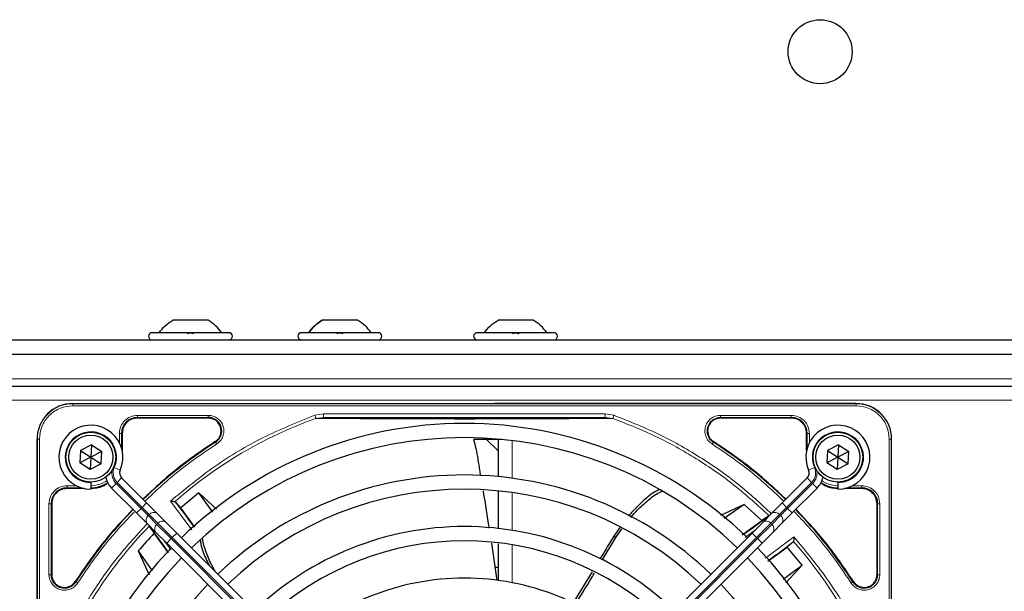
# Model space of a CAD drawing. Header units: millimetres. Extents: x 5 to 418, y 2 to 292.
# Tile 53 of 87: x 82 to 105, y 236 to 250. Entities that reach past the tile are written whole.
import ezdxf

# ---------------------------------------------------------------- set-up
doc = ezdxf.new("R2010")
doc.units = ezdxf.units.MM

msp = doc.modelspace()

# ---------------------------------------------------------------- linework, layer by layer
at = {"color": 7, "linetype": 'Continuous', "lineweight": 25}
for p, q in [((86.5109, 242.8304), (85.6859, 242.8304)), ((90.0109, 242.8304), (89.1859, 242.8304)), ((94.1276, 242.8304), (93.3026, 242.8304)), ((86.9984, 242.5387), (85.1984, 242.5387)), ((90.4984, 242.5387), (88.6984, 242.5387)), ((94.6151, 242.5387), (92.8151, 242.5387)), ((60.0151, 242.3721), (141.6817, 242.3721)), ((60.4317, 242.0387), (141.2651, 242.0387)), ((61.1817, 241.2887), (140.5151, 241.2887)), ((83.3401, 240.8804), (101.6901, 240.8804)), ((101.6901, 240.8804), (93.2199, 240.8804)), ((86.5171, 240.5379), (84.8567, 240.5379)), ((100.1734, 240.5379), (98.513, 240.5379)), ((84.4992, 240.1804), (84.4992, 239.7755)), ((100.5309, 239.7755), (100.5309, 240.1804)), ((82.5067, 221.6971), (82.5067, 240.0471)), ((83.78, 239.9104), (83.5229, 239.7792)), ((83.78, 239.9104), (83.7651, 239.6221)), ((83.78, 239.9104), (84.0222, 239.7533)), ((93.3901, 240.0387), (92.7324, 240.0387)), ((93.3026, 239.7679), (93.0317, 240.0387)), ((101.28, 239.9104), (101.0229, 239.7792)), ((101.28, 239.9104), (101.2651, 239.6221)), ((101.28, 239.9104), (101.5222, 239.7533)), ((102.5234, 221.6971), (102.5234, 240.0471)), ((83.5229, 239.7792), (83.5079, 239.4909)), ((83.5229, 239.7792), (83.7651, 239.6221)), ((84.0222, 239.7533), (83.7651, 239.6221)), ((84.0072, 239.465), (84.0222, 239.7533)), ((101.0229, 239.7792), (101.0079, 239.4909)), ((101.0229, 239.7792), (101.2651, 239.6221)), ((101.5222, 239.7533), (101.2651, 239.6221)), ((101.5072, 239.465), (101.5222, 239.7533)), ((83.7651, 239.6221), (83.5079, 239.4909)), ((83.7501, 239.3338), (83.5079, 239.4909)), ((83.7651, 239.6221), (83.7501, 239.3338)), ((84.0072, 239.465), (83.7501, 239.3338)), ((83.7651, 239.6221), (84.0072, 239.465)), ((101.2651, 239.6221), (101.0079, 239.4909)), ((101.2501, 239.3338), (101.0079, 239.4909)), ((101.2651, 239.6221), (101.2501, 239.3338)), ((101.5072, 239.465), (101.2501, 239.3338)), ((101.2651, 239.6221), (101.5072, 239.465)), ((83.7651, 239.0221), (83.7651, 239.0387)), ((83.7651, 239.0221), (83.7651, 238.8721)), ((84.4867, 239.1361), (85.0719, 238.5509)), ((100.5434, 239.1361), (99.9582, 238.5509)), ((101.2651, 239.0221), (101.2651, 239.0387)), ((101.2651, 239.0221), (101.2651, 238.8721)), ((83.6116, 238.8879), (83.2067, 238.8879)), ((84.8362, 238.3152), (84.251, 238.9004)), ((86.2928, 238.7853), (85.8695, 238.4333)), ((86.707, 238.4046), (86.2928, 238.7853)), ((86.6209, 238.3375), (86.2928, 238.7853)), ((100.1939, 238.3152), (100.7791, 238.9004)), ((101.8234, 238.8879), (101.4185, 238.8879)), ((82.8492, 238.5304), (82.8492, 236.8701)), ((85.0719, 238.5509), (85.3136, 238.3092)), ((85.7507, 238.5767), (85.7364, 238.5834)), ((85.8695, 238.4333), (85.7507, 238.5767)), ((99.0689, 238.5129), (98.5128, 238.2545)), ((99.0689, 238.5129), (98.6006, 238.1823)), ((99.4843, 238.1361), (99.0689, 238.5129)), ((99.9582, 238.5509), (99.7165, 238.3092)), ((102.1809, 236.8701), (102.1809, 238.5304)), ((85.0779, 238.0735), (84.8362, 238.3152)), ((85.3136, 238.3092), (85.519, 238.1038)), ((86.1979, 237.9831), (85.8695, 238.4333)), ((99.7165, 238.3092), (99.5111, 238.1038)), ((99.9522, 238.0735), (100.1939, 238.3152)), ((85.2833, 237.8681), (85.0779, 238.0735)), ((85.519, 238.1038), (85.7773, 237.8455)), ((99.0255, 237.8066), (99.4843, 238.1361)), ((99.5111, 238.1038), (99.2528, 237.8455)), ((99.64, 238.2445), (99.4843, 238.1361)), ((99.7468, 237.8681), (99.9522, 238.0735)), ((85.1426, 237.997), (85.251, 237.8413)), ((85.5805, 237.3825), (85.251, 237.8413)), ((85.5416, 237.6098), (85.2833, 237.8681)), ((85.7773, 237.8455), (91.4293, 232.1936)), ((99.2528, 237.8455), (93.6008, 232.1936)), ((96.1539, 237.979), (96.0144, 237.7749)), ((96.0637, 237.7397), (96.2072, 237.9476)), ((99.4885, 237.6098), (99.7468, 237.8681)), ((91.1936, 231.9579), (85.5416, 237.6098)), ((93.1491, 237.6051), (93.2745, 236.7373)), ((93.8365, 231.9579), (99.4885, 237.6098)), ((95.7456, 237.2103), (96.0637, 237.7397)), ((100.0763, 237.5176), (100.2197, 237.6364)), ((100.2197, 237.6364), (100.2264, 237.6507)), ((84.8742, 237.4259), (85.1326, 236.8698)), ((84.8742, 237.4259), (85.2048, 236.9576)), ((99.6261, 237.1892), (100.0763, 237.5176)), ((100.4283, 237.0943), (100.0763, 237.5176)), ((93.3026, 237.0387), (93.2309, 237.0387)), ((95.5052, 236.9386), (95.046, 236.1893)), ((99.9805, 236.7662), (100.4283, 237.0943)), ((100.0476, 236.6802), (100.4283, 237.0943))]:
    msp.add_line(p, q, dxfattribs=at)
at = {"color": 7, "linetype": 'Continuous', "lineweight": 18}
for p, q in [((140.5984, 241.4554), (61.0984, 241.4554)), ((61.1817, 240.9554), (140.5151, 240.9554)), ((83.3401, 240.8751), (83.3401, 240.8804)), ((101.6901, 240.8751), (83.3401, 240.8751)), ((83.3401, 240.8253), (83.3401, 240.8751)), ((101.6901, 240.8253), (83.3401, 240.8253)), ((101.6901, 240.8804), (101.6901, 240.8751)), ((101.6901, 240.8253), (101.6901, 240.8751)), ((84.8568, 240.6028), (86.517, 240.6028)), ((89.0121, 240.6041), (89.214, 240.6373)), ((89.214, 240.6373), (95.8161, 240.6373)), ((95.8161, 240.6373), (96.0174, 240.6043)), ((98.5131, 240.6028), (100.1733, 240.6028)), ((84.8567, 240.5529), (86.5171, 240.5529)), ((84.8567, 240.5379), (84.8567, 240.5529)), ((86.5171, 240.5379), (86.5171, 240.5529)), ((89.0377, 240.5325), (89.214, 240.554)), ((89.214, 240.554), (95.8161, 240.554)), ((95.8161, 240.554), (95.992, 240.5326)), ((98.513, 240.5529), (100.1734, 240.5529)), ((98.513, 240.5379), (98.513, 240.5529)), ((100.1734, 240.5379), (100.1734, 240.5529)), ((84.4343, 239.9607), (84.4343, 240.1803)), ((84.4842, 239.835), (84.4842, 240.1804)), ((84.4992, 240.1804), (84.4842, 240.1804)), ((100.5309, 240.1804), (100.5459, 240.1804)), ((100.5459, 240.1804), (100.5459, 239.835)), ((100.5958, 240.1804), (100.5958, 239.9607)), ((82.5067, 240.0471), (82.5121, 240.0471)), ((82.5121, 240.0471), (82.5121, 221.6971)), ((82.5619, 240.0471), (82.5121, 240.0471)), ((82.5619, 240.0471), (82.5619, 221.6971)), ((86.6865, 239.9741), (86.6784, 239.9868)), ((93.6359, 240.0119), (93.6359, 239.1297)), ((98.3517, 239.9868), (98.3436, 239.9741)), ((102.4682, 221.6971), (102.4682, 240.0471)), ((102.4682, 240.0471), (102.518, 240.0471)), ((102.518, 221.6971), (102.518, 240.0471)), ((102.518, 240.0471), (102.5234, 240.0471)), ((84.3146, 239.3811), (84.4519, 239.3209)), ((100.7156, 239.3811), (100.5782, 239.3209)), ((83.2068, 238.9528), (83.4265, 238.9528)), ((84.251, 238.9004), (84.3571, 239.0065)), ((84.3571, 239.0065), (84.9423, 238.4212)), ((84.3806, 239.03), (84.4867, 239.1361)), ((84.9659, 238.4448), (84.3806, 239.03)), ((100.0642, 238.4448), (100.6495, 239.03)), ((100.673, 239.0065), (100.0878, 238.4212)), ((100.6495, 239.03), (100.5434, 239.1361)), ((100.7791, 238.9004), (100.673, 239.0065)), ((101.6036, 238.9528), (101.8233, 238.9528)), ((83.2067, 238.9029), (83.5522, 238.9029)), ((83.2067, 238.8879), (83.2067, 238.9029)), ((93.6359, 238.7932), (93.6359, 237.9084)), ((101.4779, 238.9029), (101.8234, 238.9029)), ((101.8234, 238.8879), (101.8234, 238.9029)), ((82.7843, 236.8701), (82.7843, 238.5303)), ((82.8342, 236.8701), (82.8342, 238.5304)), ((82.8492, 238.5304), (82.8342, 238.5304)), ((84.9659, 238.4448), (85.0719, 238.5509)), ((86.13, 237.9222), (85.6325, 238.5931)), ((100.0642, 238.4448), (99.9582, 238.5509)), ((102.1809, 238.5304), (102.1959, 238.5304)), ((102.1959, 238.5304), (102.1959, 236.8701)), ((102.2458, 238.5304), (102.2458, 236.8701)), ((84.8362, 238.3152), (84.9423, 238.4212)), ((84.9423, 238.4212), (84.9659, 238.4448)), ((84.9423, 238.4212), (85.109, 238.2546)), ((85.1325, 238.2781), (84.9659, 238.4448)), ((85.1325, 238.2781), (85.109, 238.2546)), ((85.109, 238.2546), (85.3144, 238.0492)), ((85.3379, 238.0728), (85.1325, 238.2781)), ((99.6922, 238.0728), (99.8976, 238.2781)), ((99.9211, 238.2546), (99.7158, 238.0492)), ((99.8976, 238.2781), (100.0642, 238.4448)), ((99.8976, 238.2781), (99.9211, 238.2546)), ((100.0878, 238.4212), (99.9211, 238.2546)), ((100.0878, 238.4212), (100.0642, 238.4448)), ((100.1939, 238.3152), (100.0878, 238.4212)), ((85.3144, 238.0492), (85.3379, 238.0728)), ((85.3144, 238.0492), (85.6477, 237.7159)), ((85.6713, 237.7394), (85.3379, 238.0728)), ((99.3589, 237.7394), (99.6922, 238.0728)), ((99.7158, 238.0492), (99.3824, 237.7159)), ((99.7158, 238.0492), (99.6922, 238.0728)), ((85.6713, 237.7394), (85.7773, 237.8455)), ((99.3083, 237.901), (99.0927, 237.7429)), ((99.3589, 237.7394), (99.2528, 237.8455)), ((85.4861, 237.6653), (85.6442, 237.4497)), ((85.5416, 237.6098), (85.6477, 237.7159)), ((85.6713, 237.7394), (85.6477, 237.7159)), ((85.6477, 237.7159), (91.2996, 232.0639)), ((91.3232, 232.0875), (85.6713, 237.7394)), ((93.6359, 237.5706), (93.6359, 236.6816)), ((93.7069, 232.0875), (99.3589, 237.7394)), ((99.3824, 237.7159), (93.7305, 232.0639)), ((96.0638, 237.7397), (96.0144, 237.7749)), ((99.3589, 237.7394), (99.3824, 237.7159)), ((99.4885, 237.6098), (99.3824, 237.7159)), ((99.5651, 237.2572), (100.2361, 237.7546)), ((82.8342, 236.8701), (82.8492, 236.8701)), ((102.1809, 236.8701), (102.1959, 236.8701)), ((83.4004, 236.7087), (83.413, 236.7006)), ((101.6171, 236.7006), (101.6298, 236.7087))]:
    msp.add_line(p, q, dxfattribs=at)
at = {"color": 7, "linetype": 'Continuous', "lineweight": 25}
for centre, radius in [((100.8484, 249.1221), 0.75), ((83.7651, 239.6221), 0.5833), ((83.7651, 239.6221), 0.5167), ((101.2651, 239.6221), 0.5833), ((101.2651, 239.6221), 0.5167)]:
    msp.add_circle(centre, radius, dxfattribs=at)
for centre, radius, start, end in [((85.1984, 242.4554), 0.0833, 90, 270), ((86.9984, 242.4554), 0.0833, 270, 90), ((88.6984, 242.4554), 0.0833, 90, 270), ((90.4984, 242.4554), 0.0833, 270, 90), ((92.8151, 242.4554), 0.0833, 90, 270), ((94.6151, 242.4554), 0.0833, 270, 90), ((83.3401, 240.0471), 0.8333, 90, 180), ((101.6901, 240.0471), 0.8333, 360, 90), ((83.7651, 239.6221), 0.75, 336.32369, 270), ((84.8567, 240.1804), 0.3725, 90, 180), ((92.5151, 230.8721), 9.5417, 90, 133.99915), ((86.5171, 240.2387), 0.3142, 302.63367, 90), ((92.5151, 230.8721), 9.5417, 46.02565, 90), ((100.1734, 240.1804), 0.3725, 360, 90), ((101.2651, 239.6221), 0.75, 270, 203.67631), ((92.5151, 230.8721), 10.8083, 122.63367, 134.11645), ((92.5151, 230.8721), 9.2083, 46.03708, 133.96292), ((92.5151, 230.8721), 10.8083, 45.88355, 57.36633), ((84.6046, 239.254), 0.1667, 156.32369, 225), ((92.5151, 230.8721), 8.3333, 90, 133.85401), ((92.5151, 230.8721), 8.3333, 46.14599, 90), ((100.4255, 239.254), 0.1667, 315, 23.67631), ((83.7567, 239.6304), 0.7275, 270, 303.67329), ((84.6046, 239.254), 0.5, 191.42049, 225), ((100.4255, 239.254), 0.5, 315, 348.57952), ((101.2734, 239.6304), 0.7275, 236.32672, 270), ((83.2067, 238.5304), 0.3725, 90, 180), ((92.5151, 230.8721), 8, 46.19375, 133.80625), ((101.8234, 238.5304), 0.3725, 360, 90), ((72.557, 228.3778), 16.676, 35.2521, 37.70462), ((92.5151, 230.8721), 10.8083, 135.88355, 147.36633), ((92.5151, 230.8721), 10.8083, 32.63367, 44.11645), ((90.0208, 250.8301), 15.8406, 304.77699, 307.39093), ((92.5151, 230.8721), 10.0666, 136.18656, 139.37912), ((72.557, 228.3778), 15.8406, 34.77699, 37.39093), ((92.5151, 230.8721), 7.125, 90, 133.65963), ((92.5151, 230.8721), 7.125, 46.34037, 90), ((92.5151, 230.8721), 6.7917, 46.40617, 133.59383), ((90.0208, 250.8301), 16.676, 305.2521, 307.70462), ((92.5151, 230.8721), 9.5417, 136.00085, 223.99915), ((92.5151, 230.8721), 9.5417, 316.02565, 43.97435), ((92.5151, 230.8721), 9.2083, 136.03708, 223.96292), ((92.5151, 230.8721), 9.2083, 316.03708, 43.96292), ((83.1484, 236.8701), 0.3142, 180, 327.36633), ((101.8817, 236.8701), 0.3142, 212.63367, 0), ((92.5151, 230.8721), 8.3333, 136.14599, 223.85401), ((92.5151, 230.8721), 5.9167, 90, 133.65297), ((92.5151, 230.8721), 5.9167, 46.61418, 90), ((92.5151, 230.8721), 8.3333, 316.14599, 43.85401)]:
    msp.add_arc(centre, radius, start, end, dxfattribs=at)
at = {"color": 7, "linetype": 'Continuous', "lineweight": 18}
for centre, radius, start, end in [((83.3401, 240.0471), 0.828, 90, 180), ((101.6901, 240.0471), 0.828, 0, 90), ((92.5151, 230.8721), 10.2672, 109.79676, 131.31692), ((98.513, 240.2387), 0.3142, 90, 237.36633), ((83.7651, 239.6221), 0.6, 336.32369, 270), ((101.2651, 239.6221), 0.6, 270, 203.67631), ((84.6046, 239.254), 0.35, 170.36292, 225), ((84.6046, 239.254), 0.3167, 156.32369, 225), ((100.4255, 239.254), 0.3167, 315, 23.67631), ((100.4255, 239.254), 0.35, 315, 9.63709), ((85.1895, 238.1476), 0.1339, 126.95053, 213.57825), ((85.2396, 238.1977), 0.1339, 56.42175, 143.04947), ((99.7906, 238.1977), 0.1339, 36.95053, 123.57825), ((99.8406, 238.1476), 0.1339, 326.42175, 53.04947), ((85.3948, 237.9422), 0.1339, 126.95053, 213.57825), ((85.4449, 237.9923), 0.1339, 56.42175, 143.04947), ((99.5852, 237.9923), 0.1339, 36.95053, 123.57825), ((99.6353, 237.9422), 0.1339, 326.42175, 53.04947), ((92.5151, 230.8721), 10.2672, 135.92524, 160.20345), ((92.5151, 230.8721), 10.2672, 19.69498, 41.31692)]:
    msp.add_arc(centre, radius, start, end, dxfattribs=at)
at = {"color": 7, "linetype": 'Continuous', "lineweight": 25}
for points in [[(85.3651, 242.5387), (85.4102, 242.5965), (85.5004, 242.7121), (85.6241, 242.791), (85.6859, 242.8304)], [(86.8317, 242.5387), (86.7866, 242.5965), (86.6964, 242.7121), (86.5727, 242.791), (86.5109, 242.8304)], [(88.8651, 242.5387), (88.9102, 242.5965), (89.0004, 242.7121), (89.1241, 242.791), (89.1859, 242.8304)], [(90.3317, 242.5387), (90.2866, 242.5965), (90.1964, 242.7121), (90.0727, 242.791), (90.0109, 242.8304)], [(92.9817, 242.5387), (93.0268, 242.5965), (93.1171, 242.7121), (93.2407, 242.791), (93.3026, 242.8304)], [(94.4484, 242.5387), (94.4033, 242.5965), (94.313, 242.7121), (94.1894, 242.791), (94.1276, 242.8304)], [(84.8567, 240.5379), (84.8099, 240.5326), (84.7162, 240.5218), (84.598, 240.4391), (84.5153, 240.3209), (84.5046, 240.2272), (84.4992, 240.1804)], [(86.8163, 240.2387), (86.8118, 240.2779), (86.8028, 240.3564), (86.7336, 240.4552), (86.6347, 240.5244), (86.5563, 240.5334), (86.5171, 240.5379)], [(98.513, 240.5379), (98.4738, 240.5334), (98.3954, 240.5244), (98.2965, 240.4552), (98.2273, 240.3564), (98.2183, 240.2779), (98.2138, 240.2387)], [(100.5309, 240.1804), (100.5255, 240.2272), (100.5148, 240.3209), (100.4321, 240.4391), (100.3139, 240.5218), (100.2202, 240.5326), (100.1734, 240.5379)], [(86.6784, 239.9868), (86.6985, 240.0018), (86.7386, 240.0317), (86.782, 240.0938), (86.8109, 240.1638), (86.8145, 240.2138), (86.8163, 240.2387)], [(98.2138, 240.2387), (98.2157, 240.2138), (98.2193, 240.1638), (98.2482, 240.0938), (98.2915, 240.0317), (98.3316, 240.0018), (98.3517, 239.9868)], [(83.2067, 238.8879), (83.1599, 238.8826), (83.0662, 238.8718), (82.948, 238.7891), (82.8653, 238.6709), (82.8546, 238.5772), (82.8492, 238.5304)], [(102.1809, 238.5304), (102.1755, 238.5772), (102.1648, 238.6709), (102.0821, 238.7891), (101.9639, 238.8718), (101.8702, 238.8826), (101.8234, 238.8879)], [(82.8492, 236.8701), (82.8522, 236.838), (82.8582, 236.7739), (82.9052, 236.6875), (82.9748, 236.6199), (83.0629, 236.5779), (83.1596, 236.5658), (83.2548, 236.5852), (83.3409, 236.6326), (83.3805, 236.6833), (83.4004, 236.7087)], [(101.6298, 236.7087), (101.6496, 236.6833), (101.6892, 236.6326), (101.7753, 236.5852), (101.8705, 236.5658), (101.9672, 236.5779), (102.0553, 236.6199), (102.125, 236.6875), (102.1719, 236.7739), (102.1779, 236.838), (102.1809, 236.8701)]]:
    msp.add_open_spline(points, degree=3, dxfattribs=at)
for points, knots in [([(89.1859, 242.8304), (89.1241, 242.791), (89.0004, 242.7121), (88.9102, 242.5965), (88.8651, 242.5387)], [0, 0, 0, 0, 0.5, 1, 1, 1, 1]), ([(90.3317, 242.5387), (90.2866, 242.5965), (90.1964, 242.7121), (90.0727, 242.791), (90.0109, 242.8304)], [0, 0, 0, 0, 0.5, 1, 1, 1, 1]), ([(86.0254, 242.5102), (86.0279, 242.5141), (86.0329, 242.5219), (86.0495, 242.5311), (86.0719, 242.5372), (86.0982, 242.5395), (86.1246, 242.5373), (86.1471, 242.5312), (86.1638, 242.5219), (86.1689, 242.5141), (86.1714, 242.5102)], [0, 0, 0, 0, 0.1252217, 0.2494831, 0.3743256, 0.4990628, 0.6238964, 0.749388, 0.8744406, 1, 1, 1, 1]), ([(89.5254, 242.5102), (89.5279, 242.5141), (89.5329, 242.5219), (89.5495, 242.5311), (89.5719, 242.5372), (89.5982, 242.5395), (89.6246, 242.5373), (89.6471, 242.5312), (89.6638, 242.5219), (89.6689, 242.5141), (89.6714, 242.5102)], [0, 0, 0, 0, 0.1252217, 0.2494831, 0.3743256, 0.4990628, 0.6238964, 0.749388, 0.8744406, 1, 1, 1, 1]), ([(93.6421, 242.5102), (93.6446, 242.5141), (93.6496, 242.5219), (93.6662, 242.5311), (93.6885, 242.5372), (93.7149, 242.5395), (93.7413, 242.5373), (93.7638, 242.5312), (93.7805, 242.5219), (93.7855, 242.5141), (93.788, 242.5102)], [0, 0, 0, 0, 0.1252217, 0.2494831, 0.3743256, 0.4990628, 0.6238964, 0.749388, 0.8744406, 1, 1, 1, 1]), ([(89.214, 240.554), (89.4075, 240.5515), (89.774, 240.5468), (90.3362, 240.5412), (90.8339, 240.5371), (91.2924, 240.5344), (91.7212, 240.5326), (92.1675, 240.5314), (92.6745, 240.5311), (93.2126, 240.5322), (93.7662, 240.5344), (94.37, 240.5383), (95.067, 240.5445), (95.5551, 240.5507), (95.8161, 240.554)], [0, 0, 0, 0, 0.0996723, 0.1887309, 0.2688678, 0.3273434, 0.3895643, 0.4520047, 0.5145617, 0.5996547, 0.6762195, 0.7501682, 0.8664354, 1, 1, 1, 1]), ([(86.6784, 239.9868), (86.3554, 239.7684), (85.7556, 239.3627), (85.229, 238.866), (84.986, 238.6368)], [0, 0, 0, 0, 0.5384941, 1, 1, 1, 1]), ([(92.7324, 240.0387), (92.7501, 239.9682), (92.8095, 239.7307), (92.8481, 239.4444), (92.8844, 239.2317), (92.8917, 239.1884)], [0, 0, 0, 0, 0.2519344, 0.8478428, 1, 1, 1, 1]), ([(93.3026, 240.0387), (93.3026, 239.9616), (93.3026, 239.8047), (93.3026, 239.4874), (93.3026, 239.2206), (93.3026, 239.165)], [0, 0, 0, 0, 0.4334554, 0.881865, 1, 1, 1, 1]), ([(100.0441, 238.6368), (99.8011, 238.866), (99.2745, 239.3627), (98.6747, 239.7684), (98.3517, 239.9868)], [0, 0, 0, 0, 0.4615059, 1, 1, 1, 1]), ([(83.7567, 238.8879), (83.8562, 238.8953), (84.0074, 238.9066), (84.1258, 238.9972), (84.1663, 239.0283)], [0, 0, 0, 0, 0.6575329, 1, 1, 1, 1]), ([(100.8638, 239.0283), (100.9043, 238.9972), (101.0227, 238.9066), (101.1739, 238.8953), (101.2734, 238.8879)], [0, 0, 0, 0, 0.3424671, 1, 1, 1, 1]), ([(92.9509, 238.8361), (92.9524, 238.8272), (93.0015, 238.5355), (93.0475, 238.2433), (93.092, 237.96)], [0, 0, 0, 0, 0.0306248, 1, 1, 1, 1]), ([(93.3026, 238.8295), (93.3026, 238.7869), (93.3026, 238.5469), (93.3026, 238.2175), (93.3026, 237.9465)], [0, 0, 0, 0, 0.1775506, 1, 1, 1, 1]), ([(97.0863, 238.8647), (97.0533, 238.8495), (96.9211, 238.7884), (96.712, 238.6086), (96.5014, 238.4127), (96.3904, 238.2784), (96.3568, 238.2378)], [0, 0, 0, 0, 0.1200089, 0.4811398, 0.842984, 1, 1, 1, 1]), ([(96.4112, 238.2074), (96.4638, 238.2691), (96.5902, 238.4172), (96.8156, 238.6161), (97.0088, 238.7646), (97.1242, 238.8177), (97.1443, 238.827)], [0, 0, 0, 0, 0.2443323, 0.5866541, 0.9281893, 1, 1, 1, 1]), ([(85.6325, 238.5931), (85.6459, 238.5918), (85.6684, 238.5896), (85.6982, 238.5872), (85.7209, 238.5849), (85.7315, 238.5839), (85.7364, 238.5834)], [0, 0, 0, 0, 0.3361266, 0.5608644, 0.7960602, 1, 1, 1, 1]), ([(84.7503, 238.4011), (84.5211, 238.1581), (84.0244, 237.6315), (83.6188, 237.0317), (83.4004, 236.7087)], [0, 0, 0, 0, 0.4615059, 1, 1, 1, 1]), ([(101.6298, 236.7087), (101.4113, 237.0317), (101.0057, 237.6315), (100.509, 238.1581), (100.2798, 238.4011)], [0, 0, 0, 0, 0.5384941, 1, 1, 1, 1]), ([(86.3278, 237.6782), (86.3318, 237.6457), (86.3492, 237.5046), (86.4302, 237.3017), (86.5136, 237.1378), (86.5431, 237.0797)], [0, 0, 0, 0, 0.1619592, 0.7032449, 1, 1, 1, 1]), ([(86.6917, 236.9312), (86.6671, 236.9716), (86.5838, 237.109), (86.4797, 237.3553), (86.3983, 237.5808), (86.3837, 237.7031), (86.3816, 237.7211)], [0, 0, 0, 0, 0.1612063, 0.5477467, 0.9333995, 1, 1, 1, 1]), ([(93.3026, 237.5892), (93.3026, 237.407), (93.3026, 237.14), (93.3026, 236.8296), (93.3026, 236.7309)], [0, 0, 0, 0, 0.68227238, 1, 1, 1, 1]), ([(96.0144, 237.7749), (95.9463, 237.6614), (95.838, 237.4809), (95.7278, 237.3017), (95.6869, 237.2351)], [0, 0, 0, 0, 0.62876862, 1, 1, 1, 1]), ([(100.2361, 237.7546), (100.2348, 237.7412), (100.2326, 237.7187), (100.2302, 237.6889), (100.2279, 237.6662), (100.2269, 237.6556), (100.2264, 237.6507)], [0, 0, 0, 0, 0.336126, 0.560864, 0.79606, 1, 1, 1, 1]), ([(95.1075, 236.1617), (95.2397, 236.3753), (95.3932, 236.6234), (95.5433, 236.8736), (95.5642, 236.9083)], [0, 0, 0, 0, 0.861195, 1, 1, 1, 1])]:
    msp.add_open_spline(points, degree=3, knots=knots, dxfattribs=at)
at = {"color": 7, "linetype": 'Continuous', "lineweight": 18}
for points, knots in [([(83.3401, 240.8253), (83.2422, 240.8149), (83.0916, 240.7989), (82.9104, 240.7018), (82.7857, 240.6014), (82.6853, 240.4767), (82.5883, 240.2955), (82.5723, 240.145), (82.5619, 240.0471)], [0, 0, 0, 0, 0.23945684, 0.36836066, 0.5, 0.63163934, 0.76054316, 1, 1, 1, 1]), ([(102.4682, 240.0471), (102.4578, 240.145), (102.4419, 240.2955), (102.3448, 240.4767), (102.2444, 240.6014), (102.1197, 240.7018), (101.9385, 240.7989), (101.7879, 240.8149), (101.6901, 240.8253)], [0, 0, 0, 0, 0.23945684, 0.36836066, 0.5, 0.63163934, 0.76054316, 1, 1, 1, 1]), ([(84.4343, 240.1803), (84.4406, 240.2357), (84.4533, 240.3464), (84.551, 240.4861), (84.6906, 240.5838), (84.8014, 240.5965), (84.8568, 240.6028)], [0, 0, 0, 0, 0.2499998, 0.4999995, 0.7499998, 1, 1, 1, 1]), ([(84.8568, 240.6028), (84.8567, 240.5965), (84.8567, 240.5838), (84.8567, 240.5677), (84.8567, 240.556), (84.8567, 240.5539), (84.8567, 240.5529)], [0, 0, 0, 0, 0.2499974, 0.4999983, 0.7499991, 1, 1, 1, 1]), ([(85.6325, 238.5931), (85.9715, 238.8729), (86.65, 239.4327), (87.7888, 240.1104), (88.6045, 240.4396), (89.0121, 240.6041)], [0, 0, 0, 0, 0.3332143, 0.6667754, 1, 1, 1, 1]), ([(86.517, 240.6028), (86.555, 240.5994), (86.633, 240.5923), (86.7394, 240.535), (86.8221, 240.449), (86.8722, 240.3427), (86.8874, 240.2261), (86.864, 240.1091), (86.8053, 240.0035), (86.7435, 239.9555), (86.7134, 239.9321)], [0, 0, 0, 0, 0.1217125, 0.2499998, 0.3782872, 0.4999997, 0.6217122, 0.7499998, 0.8782874, 1, 1, 1, 1]), ([(89.0377, 240.5324), (89.0364, 240.5361), (89.0338, 240.5434), (89.0276, 240.5609), (89.0202, 240.5815), (89.0148, 240.5966), (89.0121, 240.6041)], [0, 0, 0, 0, 0.25, 0.5, 0.75, 1, 1, 1, 1]), ([(96.0174, 240.6043), (96.0154, 240.5988), (96.0116, 240.5881), (96.005, 240.5698), (95.9989, 240.5526), (95.9943, 240.5396), (95.9926, 240.5346), (95.992, 240.5326)], [0, 0, 0, 0, 0.1851978, 0.3532781, 0.6370716, 0.8527573, 1, 1, 1, 1]), ([(96.0174, 240.6043), (96.3632, 240.4678), (97.0568, 240.1938), (98.0324, 239.6412), (98.9312, 239.017), (99.4589, 238.5292), (99.7121, 238.2952)], [0, 0, 0, 0, 0.253873, 0.5092361, 0.7645992, 1, 1, 1, 1]), ([(98.3167, 239.9321), (98.2866, 239.9555), (98.2248, 240.0035), (98.1661, 240.1091), (98.1428, 240.2261), (98.1579, 240.3427), (98.208, 240.449), (98.2907, 240.535), (98.3971, 240.5923), (98.4751, 240.5994), (98.5131, 240.6028)], [0, 0, 0, 0, 0.1217127, 0.2499999, 0.378287, 0.4999997, 0.6217125, 0.7499999, 0.8782872, 1, 1, 1, 1]), ([(100.1733, 240.6028), (100.2287, 240.5965), (100.3394, 240.5838), (100.4791, 240.4861), (100.5768, 240.3465), (100.5895, 240.2357), (100.5958, 240.1804)], [0, 0, 0, 0, 0.2499997, 0.4999995, 0.7499997, 1, 1, 1, 1]), ([(89.0377, 240.5324), (89.2403, 240.5309), (89.6221, 240.528), (90.2094, 240.5233), (90.6837, 240.5212), (91.0505, 240.5188), (91.3227, 240.5179), (91.6737, 240.5188), (92.1038, 240.5177), (92.6588, 240.5152), (93.2457, 240.52), (93.8339, 240.5173), (94.4763, 240.5222), (95.2061, 240.5255), (95.7212, 240.5301), (95.992, 240.5326)], [0, 0, 0, 0, 0.0992266, 0.1869854, 0.2680266, 0.3050007, 0.3411624, 0.3801061, 0.4467472, 0.5120558, 0.5978149, 0.6780584, 0.7487781, 0.8679482, 1, 1, 1, 1]), ([(95.992, 240.5326), (96.3294, 240.3995), (97.0044, 240.1332), (97.9546, 239.5994), (98.8523, 238.9814), (99.3887, 238.4927), (99.6569, 238.2483)], [0, 0, 0, 0, 0.25, 0.5, 0.75, 1, 1, 1, 1]), ([(86.7134, 239.9321), (86.3932, 239.7156), (85.7973, 239.3127), (85.2741, 238.8193), (85.032, 238.5909)], [0, 0, 0, 0, 0.5371744, 1, 1, 1, 1]), ([(86.7134, 239.9321), (86.7099, 239.9374), (86.7031, 239.9481), (86.6944, 239.9617), (86.6881, 239.9715), (86.687, 239.9733), (86.6865, 239.9741)], [0, 0, 0, 0, 0.2499911, 0.4999941, 0.749997, 1, 1, 1, 1]), ([(98.3167, 239.9321), (98.3202, 239.9374), (98.327, 239.9481), (98.3357, 239.9617), (98.342, 239.9715), (98.3431, 239.9733), (98.3436, 239.9741)], [0, 0, 0, 0, 0.25, 0.5, 0.75, 1, 1, 1, 1]), ([(99.9982, 238.5909), (99.756, 238.8193), (99.2329, 239.3127), (98.6369, 239.7156), (98.3167, 239.9321)], [0, 0, 0, 0, 0.4628256, 1, 1, 1, 1]), ([(82.7843, 238.5303), (82.7906, 238.5857), (82.8033, 238.6964), (82.901, 238.8361), (83.0407, 238.9338), (83.1514, 238.9465), (83.2068, 238.9528)], [0, 0, 0, 0, 0.2499997, 0.4999995, 0.7499997, 1, 1, 1, 1]), ([(83.7568, 238.9528), (83.8412, 238.9629), (83.9711, 238.9782), (84.0965, 239.0375), (84.1357, 239.0699), (84.1398, 239.0733)], [0, 0, 0, 0, 0.62470769, 0.96099855, 1, 1, 1, 1]), ([(100.8903, 239.0733), (100.8944, 239.0699), (100.9336, 239.0375), (101.059, 238.9782), (101.189, 238.9628), (101.2734, 238.9528)], [0, 0, 0, 0, 0.0391304, 0.3753762, 1, 1, 1, 1]), ([(101.8233, 238.9528), (101.8786, 238.9465), (101.9894, 238.9338), (102.1291, 238.8361), (102.2268, 238.6965), (102.2395, 238.5857), (102.2458, 238.5304)], [0, 0, 0, 0, 0.2499998, 0.4999995, 0.7499998, 1, 1, 1, 1]), ([(102.2458, 238.5304), (102.2395, 238.5304), (102.2268, 238.5304), (102.2107, 238.5304), (102.199, 238.5304), (102.1969, 238.5304), (102.1959, 238.5304)], [0, 0, 0, 0, 0.2499974, 0.4999983, 0.7499991, 1, 1, 1, 1]), ([(84.7773, 238.3341), (84.5555, 238.0988), (84.0688, 237.5823), (83.6714, 236.994), (83.4551, 236.6738)], [0, 0, 0, 0, 0.4556709, 1, 1, 1, 1]), ([(101.5751, 236.6738), (101.3586, 236.9939), (100.9557, 237.5899), (100.4622, 238.113), (100.2339, 238.3552)], [0, 0, 0, 0, 0.53717441, 1, 1, 1, 1]), ([(85.0919, 238.0691), (84.858, 237.816), (84.3702, 237.2884), (83.7461, 236.3897), (83.1936, 235.4143), (82.9196, 234.7208), (82.783, 234.3751)], [0, 0, 0, 0, 0.2353986, 0.49076224, 0.74612588, 1, 1, 1, 1]), ([(100.2361, 237.7546), (100.518, 237.4128), (101.0821, 236.7288), (101.7634, 235.5798), (102.093, 234.7568), (102.2577, 234.3454)], [0, 0, 0, 0, 0.33321248, 0.66677731, 1, 1, 1, 1]), ([(83.4551, 236.6738), (83.4317, 236.6436), (83.3836, 236.5818), (83.278, 236.5231), (83.161, 236.4998), (83.0444, 236.5149), (82.9381, 236.565), (82.8521, 236.6477), (82.7949, 236.7541), (82.7877, 236.8321), (82.7843, 236.8701)], [0, 0, 0, 0, 0.12171258, 0.25, 0.37828742, 0.5, 0.62171258, 0.75, 0.87828742, 1, 1, 1, 1]), ([(82.8342, 236.8701), (82.8332, 236.8701), (82.8311, 236.8701), (82.8194, 236.8701), (82.8033, 236.8701), (82.7906, 236.8701), (82.7843, 236.8701)], [0, 0, 0, 0, 0.250002, 0.500004, 0.750006, 1, 1, 1, 1]), ([(102.2458, 236.8701), (102.2424, 236.8321), (102.2352, 236.7541), (102.178, 236.6477), (102.092, 236.565), (101.9857, 236.5149), (101.8691, 236.4998), (101.7521, 236.5231), (101.6465, 236.5818), (101.5985, 236.6436), (101.5751, 236.6738)], [0, 0, 0, 0, 0.1217126, 0.25, 0.3782874, 0.5, 0.6217126, 0.75, 0.8782874, 1, 1, 1, 1]), ([(83.4551, 236.6738), (83.4497, 236.6772), (83.439, 236.684), (83.4254, 236.6927), (83.4156, 236.699), (83.4138, 236.7001), (83.413, 236.7006)], [0, 0, 0, 0, 0.25, 0.5, 0.75, 1, 1, 1, 1]), ([(101.6171, 236.7006), (101.6163, 236.7001), (101.6145, 236.699), (101.6047, 236.6927), (101.5911, 236.684), (101.5804, 236.6772), (101.5751, 236.6738)], [0, 0, 0, 0, 0.25, 0.5, 0.75, 1, 1, 1, 1])]:
    msp.add_open_spline(points, degree=3, knots=knots, dxfattribs=at)
for points in [[(86.517, 240.6028), (86.517, 240.5965), (86.517, 240.5838), (86.517, 240.5677), (86.5171, 240.556), (86.5171, 240.5539), (86.5171, 240.5529)], [(89.214, 240.6373), (89.214, 240.6265), (89.214, 240.6049), (89.214, 240.5775), (89.214, 240.5582), (89.214, 240.5554), (89.214, 240.554)], [(95.8161, 240.6373), (95.8161, 240.6265), (95.8161, 240.6049), (95.8161, 240.5775), (95.8161, 240.5582), (95.8161, 240.5554), (95.8161, 240.554)], [(98.5131, 240.6028), (98.5131, 240.5965), (98.5131, 240.5838), (98.5131, 240.5677), (98.513, 240.556), (98.513, 240.5539), (98.513, 240.5529)], [(100.1733, 240.6028), (100.1733, 240.5965), (100.1733, 240.5838), (100.1733, 240.5677), (100.1734, 240.556), (100.1734, 240.5539), (100.1734, 240.5529)], [(84.4343, 240.1803), (84.4406, 240.1803), (84.4533, 240.1803), (84.4694, 240.1803), (84.4811, 240.1804), (84.4832, 240.1804), (84.4842, 240.1804)], [(100.5958, 240.1804), (100.5895, 240.1804), (100.5768, 240.1804), (100.5607, 240.1804), (100.549, 240.1804), (100.5469, 240.1804), (100.5459, 240.1804)], [(83.2068, 238.9528), (83.2068, 238.9465), (83.2067, 238.9338), (83.2067, 238.9177), (83.2067, 238.906), (83.2067, 238.9039), (83.2067, 238.9029)], [(101.8233, 238.9528), (101.8233, 238.9465), (101.8233, 238.9338), (101.8233, 238.9177), (101.8234, 238.906), (101.8234, 238.9039), (101.8234, 238.9029)], [(82.7843, 238.5303), (82.7906, 238.5303), (82.8033, 238.5303), (82.8194, 238.5304), (82.8311, 238.5304), (82.8332, 238.5304), (82.8342, 238.5304)], [(102.2458, 236.8701), (102.2395, 236.8701), (102.2268, 236.8701), (102.2107, 236.8701), (102.199, 236.8701), (102.1969, 236.8701), (102.1959, 236.8701)]]:
    msp.add_open_spline(points, degree=3, dxfattribs=at)

doc.saveas('drawing.dxf')
